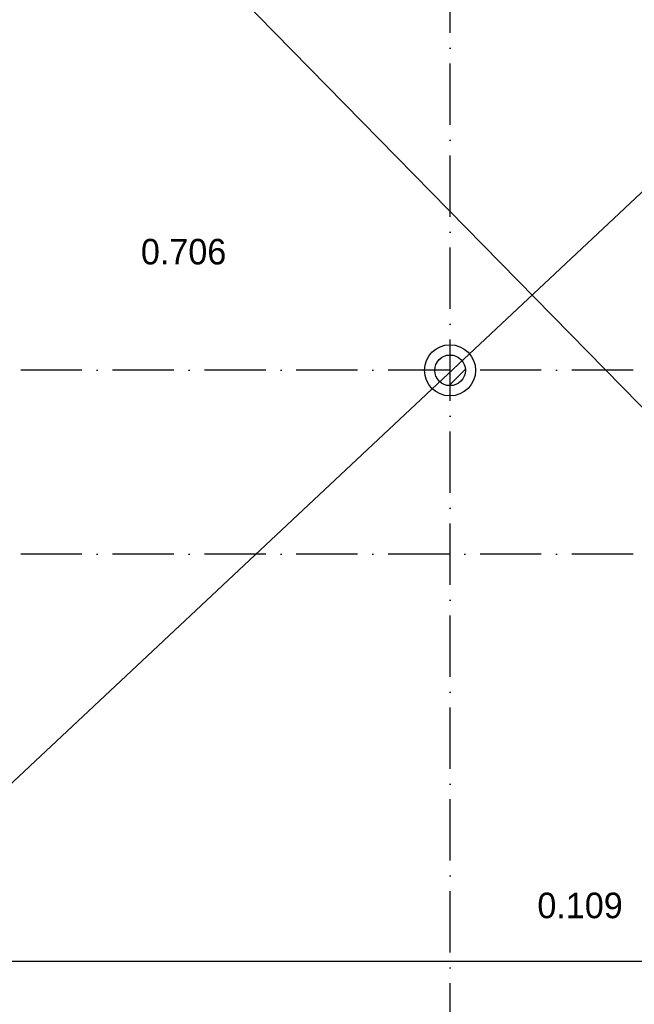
# Model space of a CAD drawing. Header units: millimetres. Extents: x -6587 to 112313, y 244 to 84344.
# Tile 21 of 58: x 38132 to 44154, y 43728 to 53365. Entities that reach past the tile are written whole.
import ezdxf
from ezdxf.enums import TextEntityAlignment as Align

# ---------------------------------------------------------------- set-up
doc = ezdxf.new("R2010")
doc.units = ezdxf.units.MM
doc.header["$LTSCALE"] = 100
doc.linetypes.add('DASHDOT', pattern=[9, 6, -1.5, 0, -1.5])
for name, color, linetype in [('AL$7----_STRAMIEN', 1, 'DASHDOT'), ('BOUW', 8, 'CONTINUOUS'), ('EL63101-_LICHT-ARM', 3, 'CONTINUOUS'), ('KABELGOOT', 8, 'CONTINUOUS')]:
    doc.layers.add(name, color=color, linetype=linetype)
doc.styles.add('BURO-025', font='BUROFONT.shx', dxfattribs={"height": 250})
doc.styles.get("Standard").update_dxf_attribs({"font": 'iso.shx'})
doc.styles.add('TECHNIC', font='technic_.ttf')

# ---------------------------------------------------------------- blocks, each defined once
blk = doc.blocks.new('XREF')
at = {"layer": 'BOUW'}
h = blk.add_hatch(dxfattribs=at)
h.set_pattern_fill('VUIL', color=256, scale=10, style=0)
h.set_pattern_definition([(45, (156142.96, 9789.86), (-176.7767, 176.7767), [])])
edge = h.paths.add_edge_path()
edge.add_arc((198690.4, 63765), 150, 0, 360)
at = {"layer": 'AL$7----_STRAMIEN', "color": 1}
for p, q in [((250890.3, 63765), (161095.9, 63765)), ((250890.3, 61965), (161095.9, 61965))]:
    blk.add_line(p, q, dxfattribs=at)
blk.add_lwpolyline([(198690.3, 49965), (198690.3, 90956.1)], dxfattribs=at)
blk.add_lwpolyline([(198690.3, 49965), (198690.3, 90956.1)], dxfattribs=at)
at = {"layer": 'BOUW'}
for p, q in [((192532.3, 57977.6), (206240.3, 70825.1)), ((205894.6, 57977.6), (193290.3, 70825.1))]:
    blk.add_line(p, q, dxfattribs=at)
blk.add_lwpolyline([(201418.5, 57977.6), (192532.3, 57977.6)], dxfattribs=at)
for radius in [250, 150]:
    blk.add_circle((198690.4, 63765), radius, dxfattribs=at)
at = {"layer": 'BOUW', "style": 'BURO-025'}
for s, p in [('0.706', (195661.9, 64801.7)), ('0.109', (199546.2, 58402.5))]:
    blk.add_text(s, height=250, dxfattribs=at).set_placement(p)
at = {"layer": 'BOUW', "style": 'TECHNIC'}
for tag, p in [('TKC', (236228.5, 52184.8)), ('BALIE', (236228.5, 51894.3))]:
    blk.add_attdef(tag, text='', height=250, dxfattribs=at).set_placement(p, align=Align.CENTER)
at = {"layer": 'KABELGOOT', "color": 8, "flags": 3}
blk.add_attdef('HULPSTUK', (188825.4, 76010.1, 3650), '', height=1, rotation=180, dxfattribs=at)
blk.add_attdef('HULPSTUK', (182644.4, 45781.1, 3650), '', height=1, dxfattribs=at)

msp = doc.modelspace()

# ---------------------------------------------------------------- block references
at = {"layer": 'EL63101-_LICHT-ARM'}
msp.add_blockref('XREF', (-156342.1, -13832.1), dxfattribs=at)

doc.saveas('drawing.dxf')
